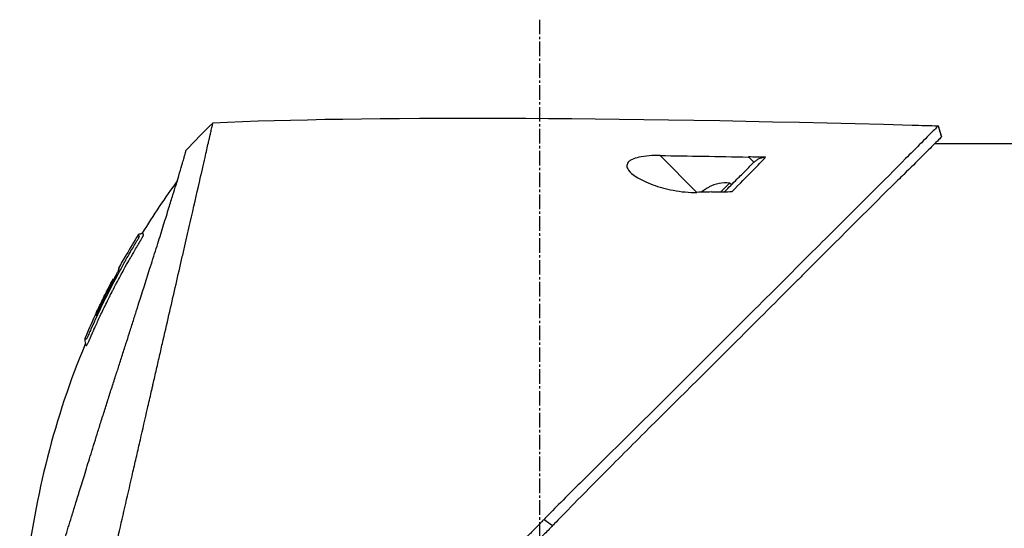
# Model space of a CAD drawing. Header units: millimetres. Extents: x 0 to 5219, y 0 to 2970.
# Tile 88 of 237: x 370 to 484, y 2238 to 2297. Entities that reach past the tile are written whole.
import ezdxf

# ---------------------------------------------------------------- set-up
doc = ezdxf.new("R2010")
doc.units = ezdxf.units.MM
doc.header["$LTSCALE"] = 0.2
doc.linetypes.add('CENTER2', pattern=[1.125, 0.75, -0.125, 0.125, -0.125])
doc.layers.add('02_Center Line', color=1, linetype='CENTER2')

# ---------------------------------------------------------------- blocks, each defined once
blk = doc.blocks.new('A$C49a5a934')
for p, q in [((202.57, 1544.1), (202.94, 1542.84)), ((213.05, 1542), (202.13, 1542)), ((174.53, 1536.37), (170.24, 1540.65)), ((180.52, 1540.48), (181.15, 1539.86)), ((175.95, 1536.99), (175.94, 1537)), ((177.3, 1536.43), (178.32, 1537.45)), ((178.53, 1537.24), (178.32, 1537.45)), ((175.03, 1536.38), (175.02, 1536.38)), ((109.41, 1530.64), (109.41, 1530.64)), ((108.21, 1529.09), (108.22, 1529.08)), ((107.36, 1527.54), (107.36, 1527.54)), ((106.69, 1526.3), (106.69, 1526.3)), ((106.77, 1526.21), (106.72, 1526.26)), ((106.86, 1526.12), (106.86, 1526.13)), ((156.77, 1498.35), (157.76, 1497.62))]:
    blk.add_line(p, q)
for radius, start, end in [(4.5, 116.2241, 130.3846), (4.52, 85.2393, 116.2869)]:
    blk.add_arc((177.94, 1532.95), radius, start, end)
at = {"extrusion": (0, 0, -1)}
for centre, major_axis, ratio, start_param, end_param in [((462.25, 1514.75), (366.09, -26.02), 0.042138, 3.488133, 3.909025), ((117.63, 1541.96), (7.47, 7.7), 0.120793, 4.50015, 4.924628), ((108.41, -983.15), (2690.77, 101.98), 0.938894, 4.781808, 4.782934), ((334.63, 1522.47), (233.77, -14.41), 0.048344, 3.929452, 3.989586), ((190.7, 1482.03), (45.52, 83.34), 1, 4.712389, 4.730948), ((190.7, 1482.03), (-47.06, -82.48), 1, 1.552239, 1.570796), ((165.94, 1460.84), (-61.32, 61.29), 0.000012, 6.229278, 6.245753)]:
    blk.add_ellipse(centre, major_axis=major_axis, ratio=ratio, start_param=start_param, end_param=end_param, dxfattribs=at)
for points, knots in [([(102.94, 1477.46), (103.41, 1479.48), (103.91, 1481.67), (104.53, 1484.4), (104.62, 1484.75), (104.74, 1485.29), (104.78, 1485.47), (105.04, 1486.62), (105.24, 1487.5), (105.59, 1489.01), (105.72, 1489.6), (105.92, 1490.46), (105.99, 1490.77), (106.08, 1491.15), (106.1, 1491.23), (106.19, 1491.63), (106.27, 1491.97), (106.52, 1493.07), (106.7, 1493.85), (106.93, 1494.84), (106.97, 1495.04), (107.08, 1495.52), (107.14, 1495.79), (107.24, 1496.23), (107.29, 1496.41), (107.87, 1498.96), (108.43, 1501.4), (109.14, 1504.49), (109.28, 1505.12), (109.57, 1506.37), (109.71, 1506.98), (110.13, 1508.82), (110.4, 1510.03), (110.76, 1511.56), (110.83, 1511.88), (110.98, 1512.52), (111.05, 1512.84), (111.16, 1513.33), (111.2, 1513.48), (111.27, 1513.79), (111.3, 1513.94), (111.46, 1514.65), (111.6, 1515.22), (111.79, 1516.09), (111.86, 1516.38), (111.99, 1516.96), (112.06, 1517.24), (112.26, 1518.1), (112.38, 1518.67), (112.77, 1520.34), (113.02, 1521.45), (113.52, 1523.61), (113.76, 1524.67), (114.23, 1526.74), (114.46, 1527.74), (114.8, 1529.2), (114.91, 1529.68), (115.12, 1530.62), (115.23, 1531.08), (115.44, 1531.98), (115.54, 1532.43), (116.04, 1534.6), (116.4, 1536.17), (116.96, 1538.63), (117.18, 1539.59), (117.51, 1541.05), (117.64, 1541.62), (117.8, 1542.29), (117.84, 1542.46), (117.89, 1542.7), (117.91, 1542.77), (117.95, 1542.97), (117.98, 1543.09), (118.05, 1543.4), (118.09, 1543.58), (118.15, 1543.85), (118.18, 1543.95), (118.21, 1544.07), (118.21, 1544.11), (118.24, 1544.24), (118.26, 1544.32), (118.29, 1544.43), (118.29, 1544.46), (118.29, 1544.46)], [0.000001, 0.000001, 0.000001, 0.000001, 0.87198, 0.87198, 0.998176, 0.998176, 1.064575, 1.064575, 1.41457, 1.41457, 1.596219, 1.596219, 1.693857, 1.693857, 1.719166, 1.719166, 1.837725, 1.837725, 2.111396, 2.111396, 2.182409, 2.182409, 2.276499, 2.276499, 2.337341, 2.337341, 3.162147, 3.162147, 3.373842, 3.373842, 3.579811, 3.579811, 3.984502, 3.984502, 4.09507, 4.09507, 4.202311, 4.202311, 4.255972, 4.255972, 4.304596, 4.304596, 4.486711, 4.486711, 4.581165, 4.581165, 4.673894, 4.673894, 4.859509, 4.859509, 5.231419, 5.231419, 5.60592, 5.60592, 5.979077, 5.979077, 6.165933, 6.165933, 6.351964, 6.351964, 6.539189, 6.539189, 7.288579, 7.288579, 7.860772, 7.860772, 8.290537, 8.290537, 8.451715, 8.451715, 8.522248, 8.522248, 8.654959, 8.654959, 8.889881, 8.889881, 9.06617, 9.06617, 9.132077, 9.132077, 9.362293, 9.362293, 9.592797, 9.592797, 9.592797, 9.592797]), ([(202.57, 1544.1), (202.57, 1544.1), (202.57, 1544.1), (202.57, 1544.1), (202.57, 1544.1), (202.57, 1544.1), (202.57, 1544.1), (202.56, 1544.09), (202.56, 1544.09), (202.55, 1544.08), (202.54, 1544.07), (202.5, 1544.03), (202.46, 1543.99), (202.31, 1543.85), (202.17, 1543.7), (201.6, 1543.14), (201.05, 1542.58), (199.89, 1541.41), (199.36, 1540.88), (196.43, 1537.91), (193.15, 1534.65), (188.48, 1529.99), (187.46, 1528.97), (182, 1523.52), (177.11, 1518.65), (171.96, 1513.49), (171.81, 1513.34), (169.23, 1510.75), (166.73, 1508.3), (162.97, 1504.59), (161.72, 1503.35), (158.73, 1500.36), (157.43, 1499.03), (156.77, 1498.35)], [0.000001, 0.000001, 0.000001, 0.000001, 0.009162, 0.009162, 0.016971, 0.016971, 0.03259, 0.03259, 0.063827, 0.063827, 0.126304, 0.126304, 0.251265, 0.251265, 0.50133, 0.50133, 1.002, 1.002, 1.335959, 1.335959, 2.67129, 2.67129, 3.030313, 3.030313, 4.543873, 4.543873, 4.592411, 4.592411, 5.347172, 5.347172, 5.723633, 5.723633, 6.247668, 6.247668, 6.247668, 6.247668]), ([(202.57, 1544.1), (202.57, 1544.1), (202.57, 1544.1), (202.57, 1544.1), (202.57, 1544.1), (202.57, 1544.1)], [-0.02987732, -0.02987732, -0.02987732, -0.02987732, -0.01373724, -0.01373724, 0, 0, 0, 0]), ([(202.94, 1542.84), (202.94, 1542.84), (202.94, 1542.84), (202.94, 1542.83), (202.94, 1542.83), (202.94, 1542.83), (202.94, 1542.83), (202.94, 1542.83), (202.93, 1542.82), (202.92, 1542.81), (202.91, 1542.79), (202.86, 1542.73), (202.81, 1542.68), (202.59, 1542.46), (202.37, 1542.24), (201.34, 1541.2), (200.13, 1539.99), (198.12, 1538.01), (197.63, 1537.54), (194.35, 1534.3), (190.88, 1530.8), (186.77, 1526.7), (186.47, 1526.4), (183.93, 1523.86), (181.58, 1521.51), (175.7, 1515.65), (172.07, 1512.05), (166.65, 1506.64), (164.85, 1504.84), (160.25, 1500.2), (158.16, 1498.04), (157.76, 1497.62)], [0.000047, 0.000047, 0.000047, 0.000047, 0.011008, 0.011008, 0.020393, 0.020393, 0.039197, 0.039197, 0.07693, 0.07693, 0.152825, 0.152825, 0.305669, 0.305669, 0.610232, 0.610232, 1.419716, 1.419716, 1.651889, 1.651889, 2.978842, 2.978842, 3.080675, 3.080675, 3.850394, 3.850394, 4.95171, 4.95171, 5.489352, 5.489352, 6.333255, 6.333255, 6.333255, 6.333255]), ([(202.94, 1542.83), (202.94, 1542.83), (202.94, 1542.83), (202.94, 1542.84), (202.94, 1542.84), (202.94, 1542.84), (202.94, 1542.84), (202.94, 1542.84), (202.94, 1542.84), (202.94, 1542.84)], [0.69221804, 0.69221804, 0.69221804, 0.69221804, 0.69329226, 0.69329226, 0.695708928, 0.695708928, 0.696915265, 0.696915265, 0.698320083, 0.698320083, 0.698320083, 0.698320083]), ([(99.06, 1489.6), (99.15, 1489.88), (99.24, 1490.17), (99.41, 1490.74), (99.51, 1491.04), (99.66, 1491.53), (99.72, 1491.73), (100.03, 1492.75), (100.29, 1493.59), (100.74, 1495.03), (100.92, 1495.62), (101.35, 1497.01), (101.6, 1497.83), (102.01, 1499.13), (102.15, 1499.61), (102.47, 1500.65), (102.65, 1501.2), (103.02, 1502.41), (103.22, 1503.06), (103.65, 1504.46), (103.88, 1505.21), (104.39, 1506.84), (104.65, 1507.71), (105, 1508.81), (105.07, 1509.03), (105.29, 1509.75), (105.45, 1510.25), (105.77, 1511.24), (105.92, 1511.74), (106.24, 1512.73), (106.4, 1513.23), (106.72, 1514.21), (106.88, 1514.71), (107.18, 1515.63), (107.33, 1516.1), (107.55, 1516.8), (107.63, 1517.05), (107.87, 1517.79), (108.02, 1518.27), (108.31, 1519.18), (108.45, 1519.61), (108.74, 1520.51), (108.89, 1520.99), (109.19, 1521.92), (109.33, 1522.38), (110.06, 1524.66), (110.61, 1526.4), (111.26, 1528.45), (111.38, 1528.85), (111.63, 1529.64), (111.76, 1530.03), (112.11, 1531.17), (112.34, 1531.89), (112.77, 1533.28), (112.98, 1533.94), (113.34, 1535.09), (113.49, 1535.59), (113.9, 1536.9), (114.12, 1537.64), (114.46, 1538.76), (114.58, 1539.18), (114.77, 1539.82), (114.84, 1540.07), (114.94, 1540.43), (114.98, 1540.57), (115.02, 1540.73), (115.03, 1540.77), (115.08, 1540.94), (115.1, 1541.05), (115.14, 1541.18), (115.15, 1541.22), (115.15, 1541.22)], [0.000001, 0.000001, 0.000001, 0.000001, 0.11946, 0.11946, 0.241052, 0.241052, 0.321692, 0.321692, 0.643653, 0.643653, 0.858623, 0.858623, 1.144694, 1.144694, 1.308122, 1.308122, 1.494874, 1.494874, 1.708069, 1.708069, 1.951832, 1.951832, 2.230695, 2.230695, 2.303189, 2.303189, 2.46479, 2.46479, 2.625297, 2.625297, 2.787922, 2.787922, 2.946664, 2.946664, 3.08253, 3.08253, 3.156368, 3.156368, 3.305764, 3.305764, 3.43529, 3.43529, 3.579096, 3.579096, 3.721833, 3.721833, 4.292184, 4.292184, 4.435257, 4.435257, 4.578157, 4.578157, 4.862917, 4.862917, 5.148905, 5.148905, 5.393875, 5.393875, 5.822939, 5.822939, 6.144758, 6.144758, 6.385994, 6.385994, 6.566823, 6.566823, 6.63475, 6.63475, 6.873456, 6.873456, 7.112007, 7.112007, 7.112007, 7.112007]), ([(170.24, 1540.65), (169.81, 1540.66), (169.38, 1540.65), (168.55, 1540.58), (168.15, 1540.53), (167.49, 1540.38), (167.23, 1540.29), (166.87, 1540.13), (166.76, 1540.06), (166.58, 1539.91), (166.52, 1539.84), (166.41, 1539.67), (166.39, 1539.57), (166.37, 1539.31), (166.44, 1539.13), (166.74, 1538.71), (167.05, 1538.43), (167.98, 1537.84), (168.64, 1537.53), (170.12, 1536.99), (170.93, 1536.77), (172.71, 1536.43), (173.66, 1536.34), (174.53, 1536.37)], [-1.636051, -1.636051, -1.636051, -1.636051, -1.487609, -1.487609, -1.342627, -1.342627, -1.229751, -1.229751, -1.162071, -1.162071, -1.103238, -1.103238, -1.031704, -1.031704, -0.907622, -0.907622, -0.714138, -0.714138, -0.48257, -0.48257, -0.258591, -0.258591, -0.000001, -0.000001, -0.000001, -0.000001]), ([(178.62, 1536.45), (179.48, 1537.34), (180.3, 1538.18), (181.06, 1538.96), (181.57, 1539.49), (182.06, 1539.99), (182.51, 1540.45)], [0, 0, 0, 0, 0.5977799, 0.5977799, 0.5977799, 0.9999999, 0.9999999, 0.9999999, 0.9999999]), ([(182.51, 1540.45), (182.2, 1540.46), (181.84, 1540.46), (181.19, 1540.47), (180.85, 1540.48), (180.52, 1540.48)], [-0.1934752, -0.1934752, -0.1934752, -0.1934752, -0.0983779, -0.0983779, 0, 0, 0, 0]), ([(181.15, 1539.86), (181.24, 1539.95), (181.34, 1540.03), (181.55, 1540.18), (181.66, 1540.24), (181.89, 1540.35), (182.02, 1540.39), (182.27, 1540.44), (182.39, 1540.46), (182.51, 1540.45)], [0, 0, 0, 0, 0.0382217, 0.0382217, 0.0766364, 0.0766364, 0.116027, 0.116027, 0.1530194, 0.1530194, 0.1530194, 0.1530194]), ([(177.73, 1536.44), (178.23, 1536.94), (178.72, 1537.43), (179.18, 1537.89), (179.34, 1538.05), (179.7, 1538.41), (180.2, 1538.91), (180.53, 1539.24), (180.85, 1539.56), (181.15, 1539.86)], [0.1685407, 0.1685407, 0.1685407, 0.1685407, 0.5, 0.5, 0.5, 0.75, 0.75, 0.75, 1, 1, 1, 1]), ([(176.21, 1536.41), (175.93, 1536.4), (175.65, 1536.39), (175.09, 1536.38), (174.81, 1536.37), (174.53, 1536.37)], [-0.1686475, -0.1686475, -0.1686475, -0.1686475, -0.0843243, -0.0843243, -0.000001, -0.000001, -0.000001, -0.000001]), ([(176.21, 1536.41), (176.65, 1536.42), (177.12, 1536.43), (177.9, 1536.44), (178.28, 1536.45), (178.62, 1536.45)], [-0.2324123, -0.2324123, -0.2324123, -0.2324123, -0.1008984, -0.1008984, -0.0000209, -0.0000209, -0.0000209, -0.0000209]), ([(104.33, 1520.12), (104.35, 1520.16), (104.38, 1520.22), (104.42, 1520.32), (104.43, 1520.35), (104.45, 1520.38), (104.46, 1520.41), (104.54, 1520.58), (104.58, 1520.67), (104.58, 1520.67), (104.58, 1520.67), (104.6, 1520.71), (104.6, 1520.73), (104.79, 1521.16), (104.99, 1521.58), (105.18, 1522), (105.3, 1522.25), (105.42, 1522.5), (105.54, 1522.75), (105.68, 1523.05), (105.82, 1523.32), (105.94, 1523.57), (106.17, 1524.03), (106.36, 1524.42), (106.53, 1524.74), (106.6, 1524.88), (106.67, 1525.01), (106.72, 1525.12), (106.93, 1525.53), (107.05, 1525.76), (107.08, 1525.81), (107.23, 1526.09), (107.38, 1526.38), (107.53, 1526.66), (107.67, 1526.9), (107.8, 1527.15), (107.94, 1527.39), (108.17, 1527.82), (108.36, 1528.16), (108.51, 1528.42), (108.62, 1528.62), (108.71, 1528.77), (108.77, 1528.87), (109, 1529.28), (109.14, 1529.51), (109.16, 1529.56), (109.19, 1529.59), (109.21, 1529.62), (109.22, 1529.66), (109.25, 1529.71), (109.28, 1529.75), (109.3, 1529.79), (109.35, 1529.88), (109.39, 1529.94), (109.43, 1530), (109.43, 1530.01), (109.44, 1530.03), (109.45, 1530.04), (109.48, 1530.08), (109.5, 1530.12), (109.51, 1530.14), (109.51, 1530.15), (109.52, 1530.16), (109.53, 1530.17), (109.53, 1530.18), (109.54, 1530.19), (109.55, 1530.2), (109.55, 1530.2), (109.55, 1530.21), (109.55, 1530.21), (109.58, 1530.26), (109.61, 1530.31), (109.63, 1530.34), (109.7, 1530.45), (109.74, 1530.52), (109.76, 1530.56), (109.77, 1530.58), (109.79, 1530.61), (109.81, 1530.64), (109.82, 1530.65), (109.83, 1530.67), (109.83, 1530.68), (109.84, 1530.69), (109.84, 1530.69), (109.84, 1530.7), (109.85, 1530.71), (109.86, 1530.72), (109.87, 1530.74), (109.88, 1530.76), (109.89, 1530.77), (109.9, 1530.79), (109.9, 1530.8), (109.91, 1530.81), (109.93, 1530.84), (109.94, 1530.86), (109.95, 1530.88), (109.96, 1530.9), (109.99, 1530.95), (110.02, 1531), (110.04, 1531.04), (110.07, 1531.1), (110.1, 1531.15), (110.12, 1531.19), (110.13, 1531.22), (110.15, 1531.25), (110.16, 1531.27), (110.17, 1531.29), (110.17, 1531.3), (110.18, 1531.31), (110.18, 1531.31), (110.18, 1531.32), (110.18, 1531.32), (110.19, 1531.34), (110.2, 1531.37), (110.21, 1531.4), (110.22, 1531.4), (110.22, 1531.41), (110.22, 1531.41), (110.22, 1531.42), (110.22, 1531.42), (110.22, 1531.43), (110.22, 1531.43), (110.23, 1531.44), (110.23, 1531.45), (110.23, 1531.45), (110.23, 1531.46), (110.23, 1531.46), (110.23, 1531.47), (110.2, 1531.49), (110.18, 1531.53), (110.16, 1531.55), (110.14, 1531.57), (110.12, 1531.58), (110.12, 1531.59), (110.11, 1531.6), (110.1, 1531.6), (110.1, 1531.61), (110.09, 1531.61), (110.09, 1531.62), (110.08, 1531.63), (110.08, 1531.63), (110.07, 1531.63), (110.07, 1531.63), (110.07, 1531.63), (110.07, 1531.63)], [-0.6381839, -0.6381839, -0.6381839, -0.6381839, -0.6316964, -0.6316964, -0.6316964, -0.6307456, -0.6307456, -0.6307456, -0.6250215, -0.6250215, -0.6250215, -0.6234436, -0.6234436, -0.6234436, -0.5910238, -0.5910238, -0.5910238, -0.5714286, -0.5714286, -0.5714286, -0.5584343, -0.5584343, -0.5584343, -0.5344378, -0.5344378, -0.5344378, -0.5236736, -0.5236736, -0.5236736, -0.4857143, -0.4857143, -0.4857143, -0.4628498, -0.4628498, -0.4628498, -0.4428571, -0.4428571, -0.4428571, -0.4184801, -0.4184801, -0.4184801, -0.4, -0.4, -0.4, -0.3785714, -0.3785714, -0.3785714, -0.3766324, -0.3766324, -0.3766324, -0.3736775, -0.3736775, -0.3736775, -0.3678571, -0.3678571, -0.3678571, -0.3667329, -0.3667329, -0.3667329, -0.3632653, -0.3632653, -0.3632653, -0.3617347, -0.3617347, -0.3617347, -0.3602041, -0.3602041, -0.3602041, -0.3600354, -0.3600354, -0.3600354, -0.3571429, -0.3571429, -0.3571429, -0.3517857, -0.3517857, -0.3517857, -0.3491071, -0.3491071, -0.3491071, -0.347306, -0.347306, -0.347306, -0.3464286, -0.3464286, -0.3464286, -0.3448214, -0.3448214, -0.3448214, -0.3432143, -0.3432143, -0.3432143, -0.341231, -0.341231, -0.341231, -0.34, -0.34, -0.34, -0.3357143, -0.3357143, -0.3357143, -0.3314305, -0.3314305, -0.3314305, -0.3277963, -0.3277963, -0.3277963, -0.325, -0.325, -0.325, -0.3238534, -0.3238534, -0.3238534, -0.3196429, -0.3196429, -0.3196429, -0.3186098, -0.3186098, -0.3186098, -0.3169643, -0.3169643, -0.3169643, -0.3142857, -0.3142857, -0.3142857, -0.3057284, -0.3057284, -0.3057284, -0.2625175, -0.2625175, -0.2625175, -0.2379132, -0.2379132, -0.2379132, -0.2285714, -0.2285714, -0.2285714, -0.2146659, -0.2146659, -0.2146659, -0.1843164, -0.1843164, -0.1843164, -0.1783373, -0.1783373, -0.1783373, -0.1783373]), ([(109.46, 1530.73), (109.48, 1530.76), (109.5, 1530.78), (109.51, 1530.81), (109.6, 1530.95), (109.64, 1531.03), (109.66, 1531.06), (109.66, 1531.07), (109.68, 1531.1), (109.69, 1531.14), (109.7, 1531.14), (109.7, 1531.14), (109.7, 1531.15), (109.71, 1531.17), (109.72, 1531.18), (109.72, 1531.2), (109.73, 1531.21), (109.73, 1531.23), (109.74, 1531.24), (109.74, 1531.24), (109.74, 1531.24), (109.74, 1531.24), (109.74, 1531.24), (109.74, 1531.24), (109.74, 1531.25), (109.74, 1531.25), (109.74, 1531.25), (109.74, 1531.26), (109.74, 1531.26), (109.74, 1531.26), (109.74, 1531.26), (109.74, 1531.27), (109.73, 1531.27), (109.73, 1531.27), (109.73, 1531.27), (109.73, 1531.28), (109.73, 1531.28), (109.73, 1531.28), (109.72, 1531.28), (109.72, 1531.28), (109.72, 1531.28), (109.72, 1531.29), (109.71, 1531.29), (109.71, 1531.29), (109.7, 1531.3), (109.7, 1531.3), (109.7, 1531.3), (109.69, 1531.31), (109.68, 1531.31), (109.68, 1531.32), (109.68, 1531.32), (109.67, 1531.33), (109.66, 1531.34), (109.65, 1531.35), (109.64, 1531.36), (109.63, 1531.37), (109.63, 1531.37), (109.63, 1531.37), (109.62, 1531.38), (109.61, 1531.39), (109.6, 1531.4), (109.59, 1531.41), (109.59, 1531.41), (109.59, 1531.41), (109.59, 1531.41), (109.59, 1531.41), (109.59, 1531.41)], [0.6113952, 0.6113952, 0.6113952, 0.6113952, 0.6163655, 0.6163655, 0.6163655, 0.6428571, 0.6428571, 0.6428571, 0.6462054, 0.6462054, 0.6462054, 0.6466888, 0.6466888, 0.6466888, 0.6495536, 0.6495536, 0.6495536, 0.6529018, 0.6529018, 0.6529018, 0.6534468, 0.6534468, 0.6534468, 0.6545759, 0.6545759, 0.6545759, 0.65625, 0.65625, 0.65625, 0.6595982, 0.6595982, 0.6595982, 0.6629464, 0.6629464, 0.6629464, 0.6668565, 0.6668565, 0.6668565, 0.6696429, 0.6696429, 0.6696429, 0.6763393, 0.6763393, 0.6763393, 0.6830357, 0.6830357, 0.6830357, 0.6964286, 0.6964286, 0.6964286, 0.7071219, 0.7071219, 0.7071219, 0.75, 0.75, 0.75, 0.7544493, 0.7544493, 0.7544493, 0.7766834, 0.7766834, 0.7766834, 0.7989284, 0.7989284, 0.7989284, 0.8029565, 0.8029565, 0.8029565, 0.8029565]), ([(110.07, 1531.63), (110.06, 1531.61), (110.05, 1531.59), (110.01, 1531.57), (109.99, 1531.56), (109.95, 1531.54), (109.93, 1531.54), (109.88, 1531.53), (109.84, 1531.52), (109.77, 1531.52), (109.73, 1531.51), (109.67, 1531.49), (109.65, 1531.48), (109.62, 1531.45), (109.6, 1531.43), (109.59, 1531.41)], [0, 0, 0, 0, 0.00696823, 0.00696823, 0.0132767, 0.0132767, 0.01999622, 0.01999622, 0.03024169, 0.03024169, 0.04191695, 0.04191695, 0.04845969, 0.04845969, 0.05587781, 0.05587781, 0.05587781, 0.05587781]), ([(107.95, 1528.12), (108.02, 1528.25), (108.09, 1528.38), (108.16, 1528.51), (108.52, 1529.14), (108.82, 1529.65), (109.06, 1530.05), (109.22, 1530.33), (109.36, 1530.56), (109.46, 1530.73)], [0.53854069, 0.53854069, 0.53854069, 0.53854069, 0.54601158, 0.54601158, 0.54601158, 0.58414804, 0.58414804, 0.58414804, 0.6113952, 0.6113952, 0.6113952, 0.6113952]), ([(107.95, 1528.12), (107.15, 1526.7), (106.39, 1525.25), (105.3, 1523.06), (104.95, 1522.32), (104.44, 1521.2), (104.27, 1520.83), (104.02, 1520.27), (103.94, 1520.08), (103.82, 1519.8), (103.77, 1519.7), (103.72, 1519.59), (103.71, 1519.56), (103.67, 1519.49), (103.65, 1519.45), (103.63, 1519.4), (103.62, 1519.38), (103.6, 1519.35), (103.6, 1519.34), (103.59, 1519.34)], [0, 0, 0, 0, 0.4895494, 0.4895494, 0.7349123, 0.7349123, 0.8575971, 0.8575971, 0.9189278, 0.9189278, 0.9500754, 0.9500754, 0.9597588, 0.9597588, 0.9764516, 0.9764516, 0.986508, 0.986508, 0.9974152, 0.9974152, 0.9974152, 0.9974152]), ([(104.71, 1522.04), (104.99, 1522.66), (105.29, 1523.27), (105.88, 1524.48), (106.19, 1525.08), (106.6, 1525.87), (106.66, 1525.99), (106.81, 1526.28), (106.89, 1526.43), (107.03, 1526.71), (107.1, 1526.85), (107.23, 1527.12), (107.29, 1527.24), (107.37, 1527.43), (107.39, 1527.48), (107.39, 1527.52), (107.38, 1527.52), (107.37, 1527.53), (107.36, 1527.54), (107.36, 1527.54)], [0, 0, 0, 0, 0.2033457, 0.2033457, 0.4054893, 0.4054893, 0.4711803, 0.4711803, 0.537522, 0.537522, 0.6072062, 0.6072062, 0.6950472, 0.6950472, 0.7818922, 0.7818922, 0.8436322, 0.8436322, 0.9566964, 0.9566964, 0.9566964, 0.9566964]), ([(106.72, 1526.26), (106.72, 1526.26), (106.72, 1526.26), (106.72, 1526.26), (106.72, 1526.26), (106.71, 1526.24), (106.7, 1526.22), (106.68, 1526.17), (106.67, 1526.14), (106.64, 1526.08), (106.62, 1526.05), (106.58, 1525.96), (106.55, 1525.91), (106.39, 1525.6), (106.3, 1525.43), (105.67, 1524.21), (105.16, 1523.15), (104.66, 1522.09)], [0.2133319, 0.2133319, 0.2133319, 0.2133319, 0.2163534, 0.2163534, 0.2235204, 0.2235204, 0.23705, 0.23705, 0.2500366, 0.2500366, 0.2610139, 0.2610139, 0.2818391, 0.2818391, 0.3061493, 0.3061493, 0.4559018, 0.4559018, 0.4559018, 0.4559018]), ([(104.77, 1522.46), (104.81, 1522.53), (104.85, 1522.62), (104.97, 1522.88), (105.06, 1523.05), (105.19, 1523.33), (105.24, 1523.42), (105.38, 1523.71), (105.46, 1523.88), (105.92, 1524.81), (106.3, 1525.56), (106.69, 1526.3)], [0.2755532, 0.2755532, 0.2755532, 0.2755532, 0.2850415, 0.2850415, 0.2995323, 0.2995323, 0.3067321, 0.3067321, 0.3211833, 0.3211833, 0.3801221, 0.3801221, 0.3801221, 0.3801221]), ([(105.39, 1523.73), (105.44, 1523.83), (105.54, 1524.04), (106, 1524.97), (106.34, 1525.63), (106.69, 1526.3)], [-0.3088998, -0.3088998, -0.3088998, -0.3088998, -0.2247493, -0.2247493, 0, 0, 0, 0]), ([(106.69, 1526.3), (106.69, 1526.29), (106.7, 1526.28), (106.72, 1526.27), (106.72, 1526.27), (106.72, 1526.26)], [0, 0, 0, 0, 0.2014667, 0.2014667, 0.2133174, 0.2133174, 0.2133174, 0.2133174]), ([(107.1, 1526.84), (107.09, 1526.83), (107.08, 1526.82), (107.01, 1526.68), (106.94, 1526.54), (106.84, 1526.33), (106.81, 1526.27), (106.77, 1526.21)], [0.10468541, 0.10468541, 0.10468541, 0.10468541, 0.10797961, 0.10797961, 0.13839286, 0.13839286, 0.15095897, 0.15095897, 0.15095897, 0.15095897]), ([(103.42, 1519.44), (103.41, 1519.41), (103.4, 1519.38), (103.39, 1519.32), (103.39, 1519.29), (103.4, 1519.21), (103.41, 1519.16), (103.44, 1519.02), (103.47, 1518.92), (103.46, 1518.77), (103.45, 1518.74), (103.44, 1518.7)], [0.00004944, 0.00004944, 0.00004944, 0.00004944, 0.00905919, 0.00905919, 0.01879779, 0.01879779, 0.03294906, 0.03294906, 0.06376672, 0.06376672, 0.07528968, 0.07528968, 0.07528968, 0.07528968]), ([(103.42, 1519.44), (103.42, 1519.44), (103.42, 1519.44), (103.42, 1519.44), (103.42, 1519.44), (103.42, 1519.43), (103.43, 1519.42), (103.44, 1519.41), (103.45, 1519.4), (103.46, 1519.39), (103.47, 1519.38), (103.47, 1519.37), (103.48, 1519.36), (103.49, 1519.35), (103.5, 1519.35), (103.52, 1519.34), (103.52, 1519.34), (103.52, 1519.34), (103.52, 1519.34), (103.52, 1519.34), (103.53, 1519.33), (103.53, 1519.33), (103.55, 1519.33), (103.56, 1519.33), (103.56, 1519.33), (103.56, 1519.33), (103.56, 1519.33), (103.56, 1519.33), (103.57, 1519.33), (103.56, 1519.3), (103.59, 1519.33), (103.59, 1519.33), (103.59, 1519.34), (103.59, 1519.34)], [0.1904669, 0.1904669, 0.1904669, 0.1904669, 0.1946998, 0.1946998, 0.1946998, 0.2185366, 0.2185366, 0.2185366, 0.2401138, 0.2401138, 0.2401138, 0.25, 0.25, 0.25, 0.2746433, 0.2746433, 0.2746433, 0.275, 0.275, 0.275, 0.284375, 0.284375, 0.284375, 0.29375, 0.29375, 0.29375, 0.2960651, 0.2960651, 0.2960651, 0.3063403, 0.3063403, 0.3063403, 0.3071483, 0.3071483, 0.3071483, 0.3071483]), ([(103.92, 1519.18), (103.92, 1519.19), (103.92, 1519.19), (103.93, 1519.2), (103.94, 1519.23), (103.95, 1519.26), (103.97, 1519.3), (104, 1519.36), (104.02, 1519.4), (104.03, 1519.43), (104.04, 1519.45), (104.05, 1519.47), (104.05, 1519.49), (104.06, 1519.49), (104.06, 1519.5), (104.06, 1519.5), (104.06, 1519.51), (104.07, 1519.51), (104.07, 1519.52), (104.07, 1519.53), (104.08, 1519.54), (104.08, 1519.55), (104.09, 1519.57), (104.1, 1519.59), (104.11, 1519.61), (104.12, 1519.63), (104.13, 1519.65), (104.14, 1519.67), (104.17, 1519.76), (104.21, 1519.84), (104.25, 1519.92), (104.26, 1519.96), (104.28, 1520.01), (104.31, 1520.07), (104.31, 1520.08), (104.32, 1520.09), (104.32, 1520.09), (104.32, 1520.11), (104.33, 1520.11), (104.33, 1520.12), (104.33, 1520.12), (104.33, 1520.12), (104.33, 1520.12)], [-0.66514195, -0.66514195, -0.66514195, -0.66514195, -0.66455586, -0.66455586, -0.66455586, -0.66183036, -0.66183036, -0.66183036, -0.65848214, -0.65848214, -0.65848214, -0.65680804, -0.65680804, -0.65680804, -0.65638951, -0.65638951, -0.65638951, -0.65597098, -0.65597098, -0.65597098, -0.65513393, -0.65513393, -0.65513393, -0.65351626, -0.65351626, -0.65351626, -0.65178571, -0.65178571, -0.65178571, -0.64508929, -0.64508929, -0.64508929, -0.64174107, -0.64174107, -0.64174107, -0.64037359, -0.64037359, -0.64037359, -0.63839286, -0.63839286, -0.63839286, -0.63818395, -0.63818395, -0.63818395, -0.63818395]), ([(103.44, 1518.7), (99.89, 1510.22), (97.61, 1501.12), (96.08, 1487.85), (95.84, 1483.67), (95.83, 1479.5)], [0, 0, 0, 0, 2.758267, 2.758267, 4.009408, 4.009408, 4.009408, 4.009408]), ([(103.44, 1518.7), (103.44, 1518.7), (103.44, 1518.7), (103.44, 1518.7), (103.44, 1518.7), (103.45, 1518.69), (103.45, 1518.69), (103.46, 1518.68), (103.46, 1518.68), (103.46, 1518.68), (103.47, 1518.67), (103.48, 1518.66), (103.49, 1518.65), (103.5, 1518.64), (103.51, 1518.63), (103.51, 1518.63), (103.53, 1518.61), (103.54, 1518.6), (103.55, 1518.59), (103.55, 1518.59), (103.55, 1518.59), (103.55, 1518.59), (103.55, 1518.59), (103.55, 1518.59), (103.56, 1518.58), (103.56, 1518.58), (103.56, 1518.58), (103.56, 1518.58), (103.57, 1518.57), (103.58, 1518.57), (103.58, 1518.57), (103.58, 1518.56), (103.58, 1518.56), (103.58, 1518.56), (103.59, 1518.56), (103.59, 1518.56), (103.59, 1518.56), (103.59, 1518.56), (103.59, 1518.56), (103.59, 1518.56), (103.59, 1518.56), (103.59, 1518.57), (103.59, 1518.57), (103.6, 1518.57), (103.6, 1518.57), (103.6, 1518.57), (103.6, 1518.57), (103.6, 1518.57), (103.61, 1518.57), (103.61, 1518.58), (103.62, 1518.58), (103.63, 1518.61), (103.63, 1518.61), (103.64, 1518.63), (103.65, 1518.64), (103.67, 1518.67), (103.69, 1518.72), (103.72, 1518.77)], [-0.8424131, -0.8424131, -0.8424131, -0.8424131, -0.8361277, -0.8361277, -0.8361277, -0.7959166, -0.7959166, -0.7959166, -0.7857143, -0.7857143, -0.7857143, -0.7650972, -0.7650972, -0.7650972, -0.7397959, -0.7397959, -0.7397959, -0.7152592, -0.7152592, -0.7152592, -0.7135569, -0.7135569, -0.7135569, -0.7068916, -0.7068916, -0.7068916, -0.70606, -0.70606, -0.70606, -0.7010621, -0.7010621, -0.7010621, -0.6985631, -0.6985631, -0.6985631, -0.6973136, -0.6973136, -0.6973136, -0.6969517, -0.6969517, -0.6969517, -0.6960641, -0.6960641, -0.6960641, -0.6934402, -0.6934402, -0.6934402, -0.691691, -0.691691, -0.691691, -0.6873178, -0.6873178, -0.6873178, -0.6847598, -0.6847598, -0.6847598, -0.6785714, -0.6785714, -0.6785714, -0.6785714]), ([(103.72, 1518.77), (103.74, 1518.8), (103.75, 1518.84), (103.77, 1518.87), (103.83, 1518.99), (103.88, 1519.11), (103.92, 1519.18), (103.92, 1519.18), (103.92, 1519.18), (103.92, 1519.18)], [-0.67857143, -0.67857143, -0.67857143, -0.67857143, -0.67563925, -0.67563925, -0.67563925, -0.66517857, -0.66517857, -0.66517857, -0.66514195, -0.66514195, -0.66514195, -0.66514195]), ([(156.77, 1498.35), (156.72, 1498.29), (156.63, 1498.2), (156.42, 1497.99), (156.34, 1497.9), (156.07, 1497.62), (155.89, 1497.44), (155.53, 1497.08), (155.34, 1496.88), (155.08, 1496.63), (154.99, 1496.54), (154.77, 1496.32), (154.66, 1496.21), (154.63, 1496.18)], [0.0012617, 0.0012617, 0.0012617, 0.0012617, 0.0227877, 0.0227877, 0.0388309, 0.0388309, 0.0709865, 0.0709865, 0.1023123, 0.1023123, 0.1191004, 0.1191004, 0.1425667, 0.1425667, 0.1425667, 0.1425667]), ([(157.76, 1497.62), (157.71, 1497.57), (157.4, 1497.25), (157.04, 1496.89), (156.86, 1496.71), (156.5, 1496.35), (156.32, 1496.18), (155.98, 1495.84), (155.69, 1495.56), (155.62, 1495.5)], [0.00043088, 0.00043088, 0.00043088, 0.00043088, 0.0154414, 0.0154414, 0.03075173, 0.03075173, 0.04552895, 0.04552895, 0.05960793, 0.05960793, 0.05960793, 0.05960793])]:
    blk.add_open_spline(points, degree=3, knots=knots)
for points in [[(202.94, 1542.84), (202.82, 1543.26), (202.69, 1543.68), (202.57, 1544.1)], [(114.15, 1537.73), (112.71, 1535.75), (111.35, 1533.71), (110.07, 1531.63)], [(109.59, 1531.41), (109.12, 1530.64), (108.66, 1529.87), (108.21, 1529.09)], [(109.59, 1531.41), (109.59, 1531.41), (109.59, 1531.41), (109.59, 1531.41)], [(109.18, 1530.25), (109.17, 1530.25), (109.17, 1530.24), (109.17, 1530.24)], [(104.77, 1522.46), (104.3, 1521.46), (103.85, 1520.45), (103.42, 1519.44)]]:
    blk.add_open_spline(points, degree=3)
at = {"layer": '02_Center Line', "ltscale": 11.288275}
blk.add_line((156.25, 1556.44), (156.25, 1311.45), dxfattribs=at)

msp = doc.modelspace()

# ---------------------------------------------------------------- block references
msp.add_blockref('A$C49a5a934', (274.157, 740.896))

doc.saveas('drawing.dxf')
